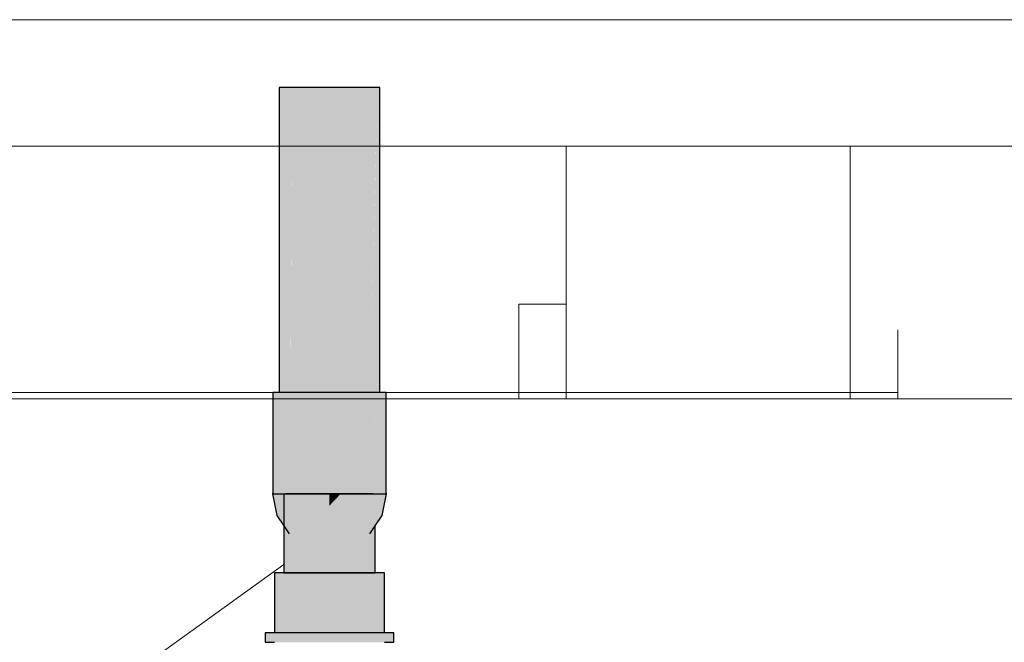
# Model space of a CAD drawing. Header units: millimetres. Extents: x -16331 to -10174, y -4135 to -3584.
# Tile 207 of 256: x -10301.869 to -10300.622, y -4010.998 to -4010.21. Entities that reach past the tile are written whole.
import ezdxf

# ---------------------------------------------------------------- set-up
doc = ezdxf.new("R2010")
doc.units = ezdxf.units.MM
doc.layers.add('AF-Colunas', color=4, linetype='Continuous')
doc.layers.add('AF-Condutos', color=4, linetype='Continuous')
for name, color, linetype, lineweight in [('AF-Indicação coluna', 5, 'Continuous', 13), ('DI-Elementos externos em corte', 9, 'Continuous', 18), ('DI-Elementos externos em vista', 9, 'Continuous', 5), ('IFC-IfcWallStandardCase-Contorno', 250, 'Continuous', 5)]:
    doc.layers.add(name, color=color, linetype=linetype, lineweight=lineweight)

msp = doc.modelspace()

# ---------------------------------------------------------------- hatches: boundary and pattern name
at = {"layer": 'AF-Colunas', "linetype": 'Continuous'}
for points in [[(-10301.548, -4010.8101), (-10301.5401, -4010.8101), (-10301.5388, -4010.8101), (-10301.5388, -4010.7619), (-10301.5396, -4010.7662), (-10301.5401, -4010.7684), (-10301.5396, -4010.7662), (-10301.5401, -4010.7001), (-10301.5478, -4010.807), (-10301.5401, -4010.7001), (-10301.5396, -4010.7662), (-10301.5388, -4010.7619), (-10301.5388, -4010.6821), (-10301.5401, -4010.6821), (-10301.5479, -4010.8072), (-10301.5401, -4010.6821), (-10301.548, -4010.6821), (-10301.548, -4010.8081)], [(-10301.5188, -4010.6821), (-10301.5388, -4010.6821), (-10301.5388, -4010.8101)], [(-10301.5388, -4010.8101), (-10301.5341, -4010.8101), (-10301.5262, -4010.8101), (-10301.5188, -4010.8101), (-10301.4914, -4010.8101), (-10301.4615, -4010.8101), (-10301.4341, -4010.8101), (-10301.4141, -4010.6821), (-10301.4341, -4010.6821), (-10301.4615, -4010.6821), (-10301.4914, -4010.6821), (-10301.5188, -4010.6821), (-10301.5262, -4010.7294), (-10301.5341, -4010.7803)], [(-10301.4048, -4010.6821), (-10301.4115, -4010.7747), (-10301.4128, -4010.7922), (-10301.4048, -4010.6821), (-10301.4128, -4010.6821), (-10301.4141, -4010.6821), (-10301.4187, -4010.712), (-10301.4187, -4010.7295), (-10301.4187, -4010.712), (-10301.4267, -4010.7628), (-10301.4341, -4010.8101), (-10301.4267, -4010.8101), (-10301.4187, -4010.8101), (-10301.4141, -4010.8101), (-10301.4128, -4010.8101), (-10301.4108, -4010.7783), (-10301.4128, -4010.8101), (-10301.4048, -4010.8101), (-10301.4048, -4010.8082)], [(-10301.4044, -4010.8101), (-10301.4048, -4010.8082), (-10301.4048, -4010.8084), (-10301.4048, -4010.809), (-10301.4099, -4010.7939), (-10301.4128, -4010.8035), (-10301.4128, -4010.8074), (-10301.4128, -4010.809), (-10301.4128, -4010.8101), (-10301.4135, -4010.8101), (-10301.4154, -4010.8101), (-10301.4187, -4010.8101), (-10301.4218, -4010.8101), (-10301.4187, -4010.8136), (-10301.4218, -4010.8101), (-10301.4187, -4010.8016), (-10301.4255, -4010.7995), (-10301.4255, -4010.8101), (-10301.4255, -4010.8207), (-10301.4255, -4010.8101), (-10301.4255, -4010.7995), (-10301.4267, -4010.8008), (-10301.4267, -4010.8101), (-10301.4261, -4010.8101), (-10301.4267, -4010.8209), (-10301.4261, -4010.8101), (-10301.4267, -4010.8101), (-10301.4267, -4010.8008), (-10301.4356, -4010.8101), (-10301.4489, -4010.8239), (-10301.4489, -4010.8101), (-10301.4489, -4010.7963), (-10301.4489, -4010.8101), (-10301.4489, -4010.8239), (-10301.4356, -4010.8101), (-10301.4255, -4010.7995), (-10301.4128, -4010.8035), (-10301.4128, -4010.795), (-10301.4128, -4010.7914), (-10301.4255, -4010.7802), (-10301.4489, -4010.771), (-10301.4764, -4010.7951), (-10301.4621, -4010.8101), (-10301.4764, -4010.8251), (-10301.4764, -4010.8101), (-10301.4907, -4010.8101), (-10301.4764, -4010.7951), (-10301.4764, -4010.7678), (-10301.504, -4010.771), (-10301.5273, -4010.7802), (-10301.5401, -4010.8035), (-10301.5375, -4010.8101), (-10301.5273, -4010.7995), (-10301.504, -4010.7963), (-10301.504, -4010.8101), (-10301.504, -4010.8239), (-10301.504, -4010.8101), (-10301.504, -4010.7963), (-10301.5165, -4010.8101), (-10301.504, -4010.7963), (-10301.5262, -4010.7994), (-10301.5273, -4010.7995), (-10301.5273, -4010.8101), (-10301.5268, -4010.8101), (-10301.5262, -4010.8101), (-10301.5172, -4010.8101), (-10301.5262, -4010.8101), (-10301.5268, -4010.8101), (-10301.5273, -4010.8101), (-10301.5273, -4010.8207), (-10301.5262, -4010.8195), (-10301.5262, -4010.8209), (-10301.5262, -4010.8392), (-10301.5262, -4010.8209), (-10301.5262, -4010.8195), (-10301.5273, -4010.8207), (-10301.5273, -4010.8101), (-10301.5273, -4010.7995), (-10301.5341, -4010.8066), (-10301.5311, -4010.8101), (-10301.5341, -4010.8101), (-10301.5375, -4010.8101), (-10301.5341, -4010.8186), (-10301.5341, -4010.8231), (-10301.5341, -4010.8186), (-10301.5375, -4010.8101), (-10301.5429, -4010.8158), (-10301.5429, -4010.8263), (-10301.5341, -4010.8341), (-10301.5273, -4010.84), (-10301.5262, -4010.8405), (-10301.5273, -4010.84), (-10301.5341, -4010.8341), (-10301.5341, -4010.8374), (-10301.5341, -4010.8341), (-10301.5429, -4010.8263), (-10301.5429, -4010.834), (-10301.5341, -4010.8454), (-10301.5429, -4010.834), (-10301.5429, -4010.8263), (-10301.5429, -4010.8158), (-10301.5484, -4010.8101), (-10301.5429, -4010.8375), (-10301.5341, -4010.8507), (-10301.5341, -4010.847), (-10301.5341, -4010.8507), (-10301.5273, -4010.8607), (-10301.5273, -4010.8542), (-10301.5262, -4010.854), (-10301.504, -4010.8492), (-10301.5262, -4010.854), (-10301.5262, -4010.8549), (-10301.504, -4010.8677), (-10301.4764, -4010.8524), (-10301.4489, -4010.8492), (-10301.4267, -4010.8221), (-10301.4489, -4010.8492), (-10301.4267, -4010.8405), (-10301.4489, -4010.8492), (-10301.4764, -4010.8524), (-10301.4764, -4010.8725), (-10301.4489, -4010.8677), (-10301.4267, -4010.8549), (-10301.4267, -4010.8414), (-10301.4267, -4010.8549), (-10301.4255, -4010.8542), (-10301.4255, -4010.8607), (-10301.4187, -4010.8507), (-10301.4187, -4010.8491), (-10301.4187, -4010.8454), (-10301.4187, -4010.8421), (-10301.4187, -4010.8341), (-10301.4255, -4010.84), (-10301.4187, -4010.8341), (-10301.4187, -4010.8295), (-10301.4187, -4010.8341), (-10301.4187, -4010.8421), (-10301.4187, -4010.8454), (-10301.4187, -4010.8491), (-10301.4187, -4010.8507), (-10301.4099, -4010.834), (-10301.4099, -4010.8263), (-10301.4099, -4010.834), (-10301.4187, -4010.8507), (-10301.4099, -4010.8375), (-10301.4044, -4010.8101), (-10301.4099, -4010.8158), (-10301.4187, -4010.8186), (-10301.4128, -4010.8167), (-10301.4099, -4010.8158), (-10301.4128, -4010.8112), (-10301.4099, -4010.8158), (-10301.4099, -4010.8101), (-10301.4099, -4010.8044), (-10301.4099, -4010.8101), (-10301.4099, -4010.8158), (-10301.4048, -4010.8105), (-10301.4048, -4010.8101), (-10301.4052, -4010.8101), (-10301.4048, -4010.8097), (-10301.4048, -4010.8105)], [(-10301.548, -4010.8105), (-10301.5429, -4010.8158), (-10301.5429, -4010.8101), (-10301.5429, -4010.8044), (-10301.5429, -4010.8101), (-10301.5429, -4010.8158), (-10301.5416, -4010.8101), (-10301.5429, -4010.8158), (-10301.5401, -4010.8128), (-10301.5375, -4010.8101), (-10301.5401, -4010.8101), (-10301.5401, -4010.8035), (-10301.5401, -4010.7999), (-10301.5401, -4010.7914), (-10301.5429, -4010.7939), (-10301.548, -4010.8097), (-10301.5477, -4010.8101), (-10301.548, -4010.8101)], [(-10301.5484, -4010.8101), (-10301.548, -4010.8105), (-10301.548, -4010.8097), (-10301.548, -4010.8089), (-10301.548, -4010.8084), (-10301.548, -4010.8081)], [(-10301.5341, -4010.8507), (-10301.5341, -4010.9101), (-10301.5316, -4010.9101), (-10301.5262, -4010.865), (-10301.5259, -4010.8629), (-10301.5262, -4010.8625), (-10301.5288, -4010.8586), (-10301.5316, -4010.8544), (-10301.5288, -4010.8586), (-10301.5262, -4010.8625), (-10301.5259, -4010.8629), (-10301.5195, -4010.8101), (-10301.5262, -4010.8101), (-10301.5316, -4010.8101), (-10301.5327, -4010.8528), (-10301.5341, -4010.8101)], [(-10301.4187, -4010.8507), (-10301.4198, -4010.8522), (-10301.4213, -4010.8101), (-10301.4267, -4010.8101), (-10301.4333, -4010.8101), (-10301.4528, -4010.8101), (-10301.4764, -4010.8101), (-10301.5, -4010.8101), (-10301.5195, -4010.8101), (-10301.5262, -4010.865), (-10301.5316, -4010.9101), (-10301.5262, -4010.9101), (-10301.5195, -4010.9101), (-10301.5, -4010.9101), (-10301.4764, -4010.9101), (-10301.4528, -4010.9101), (-10301.4333, -4010.9101), (-10301.4267, -4010.8552), (-10301.4278, -4010.8641), (-10301.4267, -4010.8625), (-10301.4239, -4010.8583), (-10301.4213, -4010.8544), (-10301.4239, -4010.8583), (-10301.4267, -4010.8625), (-10301.4278, -4010.8641), (-10301.4333, -4010.9101), (-10301.4267, -4010.9101), (-10301.4213, -4010.9101), (-10301.4187, -4010.9101)], [(-10301.4764, -4010.8251), (-10301.4621, -4010.8101), (-10301.4764, -4010.8101)], [(-10301.546, -4010.9861), (-10301.5453, -4010.9861), (-10301.543, -4010.9861), (-10301.5395, -4010.9861), (-10301.5284, -4010.9101), (-10301.543, -4010.9101), (-10301.546, -4010.9101)], [(-10301.5284, -4010.9101), (-10301.5395, -4010.9861), (-10301.5284, -4010.9861)], [(-10301.5284, -4010.9861), (-10301.5279, -4010.9861), (-10301.5262, -4010.9861), (-10301.5228, -4010.9861), (-10301.5211, -4010.9861), (-10301.5049, -4010.9101), (-10301.5262, -4010.9101), (-10301.5284, -4010.9101)], [(-10301.4244, -4010.9101), (-10301.4267, -4010.9101), (-10301.448, -4010.9101), (-10301.4764, -4010.9101), (-10301.5049, -4010.9101), (-10301.5211, -4010.9861), (-10301.5049, -4010.9861), (-10301.4981, -4010.9861), (-10301.4764, -4010.9861), (-10301.4735, -4010.9861), (-10301.4696, -4010.9861), (-10301.448, -4010.9861), (-10301.4429, -4010.9861), (-10301.4423, -4010.9861), (-10301.4267, -4010.9861), (-10301.4265, -4010.9861), (-10301.4267, -4010.9198), (-10301.4265, -4010.9861), (-10301.4262, -4010.9861), (-10301.4244, -4010.9861), (-10301.4229, -4010.9861)], [(-10301.4209, -4010.9861), (-10301.4099, -4010.9101), (-10301.4244, -4010.9101), (-10301.4229, -4010.9861)], [(-10301.4068, -4010.9101), (-10301.4099, -4010.9101), (-10301.4209, -4010.9861), (-10301.4099, -4010.9861), (-10301.4095, -4010.9861), (-10301.4091, -4010.9861), (-10301.4068, -4010.9861)], [(-10301.3984, -4010.9981), (-10301.3949, -4010.9981), (-10301.3949, -4010.9861), (-10301.3984, -4010.9861), (-10301.4068, -4010.9861), (-10301.4155, -4010.9861), (-10301.4267, -4010.9861), (-10301.4267, -4010.991), (-10301.4267, -4010.9861), (-10301.4431, -4010.9861), (-10301.4764, -4010.9861), (-10301.5098, -4010.9861), (-10301.5262, -4010.9861), (-10301.5374, -4010.9861), (-10301.546, -4010.9861), (-10301.546, -4010.9922), (-10301.546, -4010.9861), (-10301.5544, -4010.9861), (-10301.558, -4010.9861), (-10301.558, -4010.9981), (-10301.5544, -4010.9981), (-10301.546, -4010.9981), (-10301.5374, -4010.9981), (-10301.5262, -4010.9932), (-10301.5374, -4010.9981), (-10301.5262, -4010.9981), (-10301.5098, -4010.9981), (-10301.4764, -4010.9981), (-10301.4431, -4010.9981), (-10301.4267, -4010.9981), (-10301.4155, -4010.9981), (-10301.4068, -4010.992), (-10301.4155, -4010.9981), (-10301.4068, -4010.9981)]]:
    msp.add_hatch(color=140, dxfattribs=at).paths.add_polyline_path(points)
at = {"layer": 'AF-Condutos', "linetype": 'Continuous'}
for points in [[(-10301.5401, -4010.6821), (-10301.5394, -4010.6821), (-10301.5373, -4010.6821), (-10301.534, -4010.6821), (-10301.524, -4010.2961), (-10301.5373, -4010.2961), (-10301.5401, -4010.2961)], [(-10301.5262, -4010.3797), (-10301.5262, -4010.8101), (-10301.524, -4010.2961)], [(-10301.524, -4010.2961), (-10301.5256, -4010.6821), (-10301.524, -4010.6821), (-10301.5186, -4010.6821), (-10301.5025, -4010.6821), (-10301.496, -4010.6821), (-10301.4764, -4010.6821), (-10301.4764, -4010.2961), (-10301.5025, -4010.2961)], [(-10301.4699, -4010.6821), (-10301.4504, -4010.2961), (-10301.4764, -4010.2961), (-10301.4764, -4010.6821)], [(-10301.445, -4010.6821), (-10301.4289, -4010.2961), (-10301.4504, -4010.2961), (-10301.4699, -4010.6821), (-10301.4504, -4010.6821)], [(-10301.4256, -4010.6821), (-10301.4156, -4010.2961), (-10301.4289, -4010.2961), (-10301.445, -4010.6821), (-10301.4289, -4010.6821)], [(-10301.4156, -4010.2961), (-10301.4187, -4010.4191), (-10301.4267, -4010.8101), (-10301.4187, -4010.443), (-10301.4187, -4010.8101)], [(-10301.4128, -4010.2961), (-10301.4156, -4010.2961), (-10301.418, -4010.6821), (-10301.4156, -4010.6821), (-10301.4149, -4010.6821), (-10301.4128, -4010.6821)], [(-10301.5262, -4010.3797), (-10301.534, -4010.6821), (-10301.5317, -4010.6821), (-10301.5262, -4010.6821)], [(-10301.4187, -4010.4191), (-10301.4256, -4010.6821), (-10301.4241, -4010.6821)], [(-10301.4187, -4010.443), (-10301.4239, -4010.6821), (-10301.4187, -4010.6821)]]:
    msp.add_hatch(color=151, dxfattribs=at).paths.add_polyline_path(points)

# ---------------------------------------------------------------- linework, layer by layer
at = {"layer": 'AF-Colunas'}
for p, q in [((-10301.5401, -4010.6821), (-10301.548, -4010.6821)), ((-10301.548, -4010.6821), (-10301.548, -4010.8081)), ((-10301.5388, -4010.6821), (-10301.5401, -4010.6821)), ((-10301.5188, -4010.6821), (-10301.5388, -4010.6821)), ((-10301.4914, -4010.6821), (-10301.5188, -4010.6821)), ((-10301.4615, -4010.6821), (-10301.4914, -4010.6821)), ((-10301.4341, -4010.6821), (-10301.4615, -4010.6821)), ((-10301.4141, -4010.6821), (-10301.4341, -4010.6821)), ((-10301.4128, -4010.6821), (-10301.4141, -4010.6821)), ((-10301.4048, -4010.6821), (-10301.4128, -4010.6821)), ((-10301.4048, -4010.8082), (-10301.4048, -4010.6821)), ((-10301.548, -4010.8081), (-10301.5484, -4010.8101)), ((-10301.5484, -4010.8101), (-10301.5429, -4010.8375)), ((-10301.548, -4010.8081), (-10301.548, -4010.8101)), ((-10301.548, -4010.8101), (-10301.5401, -4010.8101)), ((-10301.5401, -4010.8101), (-10301.5388, -4010.8101)), ((-10301.5388, -4010.8101), (-10301.5341, -4010.8101)), ((-10301.5341, -4010.8101), (-10301.5262, -4010.8101)), ((-10301.5341, -4010.8101), (-10301.5341, -4010.8507)), ((-10301.5262, -4010.8101), (-10301.5316, -4010.8101)), ((-10301.5262, -4010.8101), (-10301.5188, -4010.8101)), ((-10301.5195, -4010.8101), (-10301.5262, -4010.8101)), ((-10301.5, -4010.8101), (-10301.5195, -4010.8101)), ((-10301.5188, -4010.8101), (-10301.4914, -4010.8101)), ((-10301.4764, -4010.8101), (-10301.5, -4010.8101)), ((-10301.4914, -4010.8101), (-10301.4615, -4010.8101)), ((-10301.4528, -4010.8101), (-10301.4764, -4010.8101)), ((-10301.4615, -4010.8101), (-10301.4341, -4010.8101)), ((-10301.4333, -4010.8101), (-10301.4528, -4010.8101)), ((-10301.4341, -4010.8101), (-10301.4267, -4010.8101)), ((-10301.4267, -4010.8101), (-10301.4333, -4010.8101)), ((-10301.4267, -4010.8101), (-10301.4187, -4010.8101)), ((-10301.4213, -4010.8101), (-10301.4267, -4010.8101)), ((-10301.4187, -4010.8101), (-10301.4141, -4010.8101)), ((-10301.4141, -4010.8101), (-10301.4128, -4010.8101)), ((-10301.4128, -4010.8101), (-10301.4048, -4010.8101)), ((-10301.4099, -4010.8375), (-10301.4044, -4010.8101)), ((-10301.4048, -4010.8101), (-10301.4048, -4010.8082)), ((-10301.4044, -4010.8101), (-10301.4048, -4010.8082)), ((-10301.5429, -4010.8375), (-10301.5341, -4010.8507)), ((-10301.4187, -4010.8507), (-10301.4099, -4010.8375)), ((-10301.5341, -4010.8507), (-10301.5273, -4010.8607)), ((-10301.5341, -4010.8507), (-10301.5341, -4010.9101)), ((-10301.4255, -4010.8607), (-10301.4187, -4010.8507)), ((-10301.4187, -4010.9101), (-10301.4187, -4010.8507)), ((-10301.543, -4010.9101), (-10301.546, -4010.9101)), ((-10301.546, -4010.9101), (-10301.546, -4010.9861)), ((-10301.5284, -4010.9101), (-10301.543, -4010.9101)), ((-10301.5341, -4010.9101), (-10301.5316, -4010.9101)), ((-10301.5316, -4010.9101), (-10301.5262, -4010.9101)), ((-10301.5262, -4010.9101), (-10301.5284, -4010.9101)), ((-10301.5049, -4010.9101), (-10301.5262, -4010.9101)), ((-10301.5262, -4010.9101), (-10301.5195, -4010.9101)), ((-10301.5195, -4010.9101), (-10301.5, -4010.9101)), ((-10301.4764, -4010.9101), (-10301.5049, -4010.9101)), ((-10301.5, -4010.9101), (-10301.4764, -4010.9101)), ((-10301.448, -4010.9101), (-10301.4764, -4010.9101)), ((-10301.4764, -4010.9101), (-10301.4528, -4010.9101)), ((-10301.4528, -4010.9101), (-10301.4333, -4010.9101)), ((-10301.4267, -4010.9101), (-10301.448, -4010.9101)), ((-10301.4333, -4010.9101), (-10301.4267, -4010.9101)), ((-10301.4244, -4010.9101), (-10301.4267, -4010.9101)), ((-10301.4267, -4010.9101), (-10301.4213, -4010.9101)), ((-10301.4099, -4010.9101), (-10301.4244, -4010.9101)), ((-10301.4213, -4010.9101), (-10301.4187, -4010.9101)), ((-10301.4068, -4010.9101), (-10301.4099, -4010.9101)), ((-10301.4068, -4010.9861), (-10301.4068, -4010.9101)), ((-10301.5544, -4010.9861), (-10301.558, -4010.9861)), ((-10301.558, -4010.9861), (-10301.558, -4010.9981)), ((-10301.546, -4010.9861), (-10301.5544, -4010.9861)), ((-10301.5374, -4010.9861), (-10301.546, -4010.9861)), ((-10301.5262, -4010.9861), (-10301.5374, -4010.9861)), ((-10301.5098, -4010.9861), (-10301.5262, -4010.9861)), ((-10301.4764, -4010.9861), (-10301.5098, -4010.9861)), ((-10301.4431, -4010.9861), (-10301.4764, -4010.9861)), ((-10301.4267, -4010.9861), (-10301.4431, -4010.9861)), ((-10301.4155, -4010.9861), (-10301.4267, -4010.9861)), ((-10301.4068, -4010.9861), (-10301.4155, -4010.9861)), ((-10301.3984, -4010.9861), (-10301.4068, -4010.9861)), ((-10301.3949, -4010.9861), (-10301.3984, -4010.9861)), ((-10301.3949, -4010.9981), (-10301.3949, -4010.9861)), ((-10301.558, -4010.9981), (-10301.5544, -4010.9981)), ((-10301.5544, -4010.9981), (-10301.546, -4010.9981)), ((-10301.4068, -4010.9981), (-10301.3984, -4010.9981)), ((-10301.3984, -4010.9981), (-10301.3949, -4010.9981))]:
    msp.add_line(p, q, dxfattribs=at)
at = {"layer": 'AF-Condutos'}
for p, q in [((-10301.5373, -4010.2961), (-10301.5401, -4010.2961)), ((-10301.5401, -4010.2961), (-10301.5401, -4010.6821)), ((-10301.524, -4010.2961), (-10301.5373, -4010.2961)), ((-10301.5025, -4010.2961), (-10301.524, -4010.2961)), ((-10301.4764, -4010.2961), (-10301.5025, -4010.2961)), ((-10301.4504, -4010.2961), (-10301.4764, -4010.2961)), ((-10301.4289, -4010.2961), (-10301.4504, -4010.2961)), ((-10301.4156, -4010.2961), (-10301.4289, -4010.2961)), ((-10301.4128, -4010.2961), (-10301.4156, -4010.2961)), ((-10301.4128, -4010.6821), (-10301.4128, -4010.2961))]:
    msp.add_line(p, q, dxfattribs=at)
at = {"layer": 'AF-Indicação coluna'}
msp.add_line((-10301.5344, -4010.8998), (-10302.0615, -4011.2785), dxfattribs=at)
at = {"layer": 'DI-Elementos externos em corte'}
for p, q in [((-10300.0768, -4010.2101), (-10302.425, -4010.2101)), ((-10301.3021, -4010.2101), (-10302.3105, -4010.2101)), ((-10300.0768, -4010.2101), (-10301.3021, -4010.2101)), ((-10302.3768, -4010.3701), (-10301.1768, -4010.3701)), ((-10301.1768, -4010.3701), (-10300.8168, -4010.3701)), ((-10301.0787, -4010.3701), (-10301.1768, -4010.3701)), ((-10301.1768, -4010.3701), (-10301.1768, -4010.5701)), ((-10300.8168, -4010.3701), (-10301.0787, -4010.3701)), ((-10300.8168, -4010.3701), (-10300.0768, -4010.3701)), ((-10300.8168, -4010.4574), (-10300.8168, -4010.3701)), ((-10300.8168, -4010.5701), (-10300.8168, -4010.4574)), ((-10301.2205, -4010.5701), (-10301.2368, -4010.5701)), ((-10301.2368, -4010.5701), (-10301.2368, -4010.6574)), ((-10301.1768, -4010.5701), (-10301.2205, -4010.5701)), ((-10301.1768, -4010.5701), (-10301.1768, -4010.6029)), ((-10301.1768, -4010.6028), (-10301.1768, -4010.5701)), ((-10300.8168, -4010.5701), (-10300.8168, -4010.6574)), ((-10300.8168, -4010.6821), (-10300.8168, -4010.5701)), ((-10301.1768, -4010.6821), (-10301.1768, -4010.6028)), ((-10301.1768, -4010.6029), (-10301.1768, -4010.6821)), ((-10300.7568, -4010.6821), (-10300.7568, -4010.6028)), ((-10301.2368, -4010.6574), (-10301.2368, -4010.6821)), ((-10300.8168, -4010.6574), (-10300.8168, -4010.6821)), ((-10307.677, -4010.6901), (-10299.4764, -4010.6901)), ((-10302.3168, -4010.6901), (-10301.2368, -4010.6901)), ((-10301.2368, -4010.6821), (-10302.1558, -4010.6821)), ((-10301.1768, -4010.6821), (-10301.2368, -4010.6821)), ((-10301.2368, -4010.6821), (-10301.2368, -4010.6901)), ((-10301.2368, -4010.6901), (-10301.1768, -4010.6901)), ((-10301.2368, -4010.6901), (-10301.1932, -4010.6901)), ((-10301.1932, -4010.6901), (-10301.1768, -4010.6901)), ((-10300.8168, -4010.6821), (-10301.1768, -4010.6821)), ((-10301.1768, -4010.6901), (-10301.1768, -4010.6821)), ((-10301.1768, -4010.6821), (-10301.1768, -4010.6901)), ((-10301.1768, -4010.6901), (-10300.8168, -4010.6901)), ((-10301.1768, -4010.6901), (-10300.915, -4010.6901)), ((-10300.915, -4010.6901), (-10300.8168, -4010.6901)), ((-10300.7568, -4010.6821), (-10300.8168, -4010.6821)), ((-10300.8168, -4010.6821), (-10300.8168, -4010.6901)), ((-10300.8168, -4010.6901), (-10300.8168, -4010.6821)), ((-10300.8168, -4010.6901), (-10300.7568, -4010.6901)), ((-10300.8168, -4010.6901), (-10300.7732, -4010.6901)), ((-10300.7732, -4010.6901), (-10300.7568, -4010.6901)), ((-10300.7568, -4010.6901), (-10300.7568, -4010.6821)), ((-10300.7568, -4010.6901), (-10300.0768, -4010.6901))]:
    msp.add_line(p, q, dxfattribs=at)
at = {"layer": 'DI-Elementos externos em corte', "lineweight": 5}
for p, q in [((-10300.0768, -4010.2101), (-10302.425, -4010.2101)), ((-10301.3021, -4010.2101), (-10302.3105, -4010.2101)), ((-10300.0768, -4010.2101), (-10301.3021, -4010.2101)), ((-10302.3768, -4010.3701), (-10301.1768, -4010.3701)), ((-10301.1768, -4010.3701), (-10300.8168, -4010.3701)), ((-10301.0787, -4010.3701), (-10301.1768, -4010.3701)), ((-10301.1768, -4010.3701), (-10301.1768, -4010.5701)), ((-10300.8168, -4010.3701), (-10301.0787, -4010.3701)), ((-10300.8168, -4010.3701), (-10300.0768, -4010.3701)), ((-10300.8168, -4010.4574), (-10300.8168, -4010.3701)), ((-10300.8168, -4010.5701), (-10300.8168, -4010.4574)), ((-10301.2205, -4010.5701), (-10301.2368, -4010.5701)), ((-10301.2368, -4010.5701), (-10301.2368, -4010.6574)), ((-10301.1768, -4010.5701), (-10301.2205, -4010.5701)), ((-10301.1768, -4010.5701), (-10301.1768, -4010.6029)), ((-10301.1768, -4010.6028), (-10301.1768, -4010.5701)), ((-10300.8168, -4010.5701), (-10300.8168, -4010.6574)), ((-10300.8168, -4010.6821), (-10300.8168, -4010.5701)), ((-10301.1768, -4010.6821), (-10301.1768, -4010.6028)), ((-10301.1768, -4010.6029), (-10301.1768, -4010.6821)), ((-10300.7568, -4010.6821), (-10300.7568, -4010.6028)), ((-10301.2368, -4010.6574), (-10301.2368, -4010.6821)), ((-10300.8168, -4010.6574), (-10300.8168, -4010.6821)), ((-10307.677, -4010.6901), (-10299.4764, -4010.6901)), ((-10302.3168, -4010.6901), (-10301.2368, -4010.6901)), ((-10301.2368, -4010.6821), (-10302.1558, -4010.6821)), ((-10301.1768, -4010.6821), (-10301.2368, -4010.6821)), ((-10301.2368, -4010.6821), (-10301.2368, -4010.6901)), ((-10301.2368, -4010.6901), (-10301.1768, -4010.6901)), ((-10301.2368, -4010.6901), (-10301.1932, -4010.6901)), ((-10301.1932, -4010.6901), (-10301.1768, -4010.6901)), ((-10300.8168, -4010.6821), (-10301.1768, -4010.6821)), ((-10301.1768, -4010.6901), (-10301.1768, -4010.6821)), ((-10301.1768, -4010.6821), (-10301.1768, -4010.6901)), ((-10301.1768, -4010.6901), (-10300.8168, -4010.6901)), ((-10301.1768, -4010.6901), (-10300.915, -4010.6901)), ((-10300.915, -4010.6901), (-10300.8168, -4010.6901)), ((-10300.7568, -4010.6821), (-10300.8168, -4010.6821)), ((-10300.8168, -4010.6821), (-10300.8168, -4010.6901)), ((-10300.8168, -4010.6901), (-10300.8168, -4010.6821)), ((-10300.8168, -4010.6901), (-10300.7568, -4010.6901)), ((-10300.8168, -4010.6901), (-10300.7732, -4010.6901)), ((-10300.7732, -4010.6901), (-10300.7568, -4010.6901)), ((-10300.7568, -4010.6901), (-10300.7568, -4010.6821)), ((-10300.7568, -4010.6901), (-10300.0768, -4010.6901))]:
    msp.add_line(p, q, dxfattribs=at)
at = {"layer": 'DI-Elementos externos em vista'}
msp.add_line((-10300.0768, -4010.6901), (-10306.0391, -4010.6901), dxfattribs=at)
at = {"layer": 'IFC-IfcWallStandardCase-Contorno', "lineweight": 5}
msp.add_line((-10300.0768, -4010.6901), (-10306.0391, -4010.6901), dxfattribs=at)

doc.saveas('drawing.dxf')
